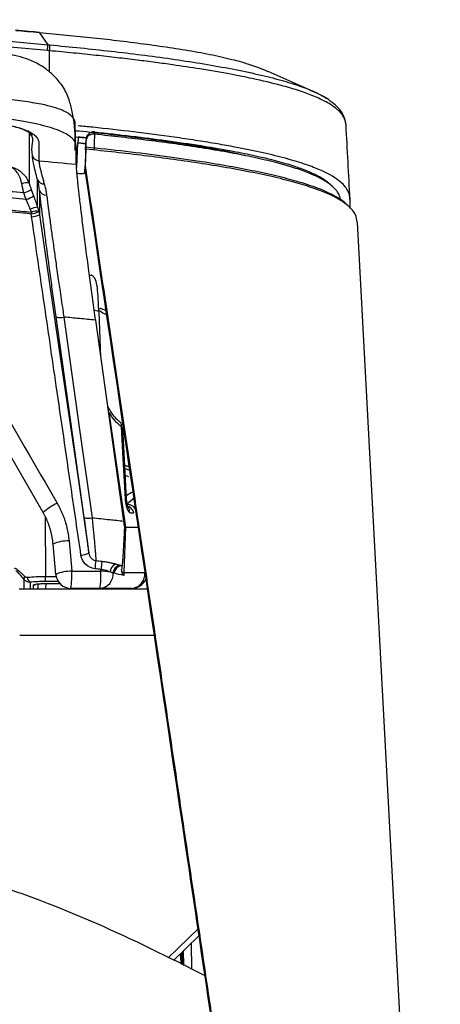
# Model space of a CAD drawing. Header units: millimetres. Extents: x 15 to 1195, y 5 to 836.
# Tile 19 of 35: x 633 to 661, y 147 to 212. Entities that reach past the tile are written whole.
import ezdxf

# ---------------------------------------------------------------- set-up
doc = ezdxf.new("R2010")
doc.units = ezdxf.units.MM

msp = doc.modelspace()

# ---------------------------------------------------------------- linework, layer by layer
at = {"color": 7, "linetype": 'Continuous', "lineweight": 25}
for p, q in [((634.714, 210.949), (635.262, 210.166)), ((635.38, 208.383), (635.376, 209.771)), ((652.635, 207.113), (649.686, 208.411)), ((634.188, 204.211), (633.976, 204.547)), ((638.323, 204.454), (638.312, 204.455)), ((637.061, 203.242), (637.061, 204)), ((637.249, 204.099), (637.119, 204.111)), ((637.754, 203.82), (637.747, 203.684)), ((637.761, 203.942), (637.754, 203.82)), ((637.762, 203.952), (637.755, 203.83)), ((637.113, 202.337), (637.113, 203.466)), ((637.168, 202.122), (637.225, 203.734)), ((637.747, 203.684), (637.678, 201.754)), ((637.747, 203.697), (637.747, 203.684)), ((637.678, 201.754), (637.683, 201.844)), ((637.683, 201.844), (637.686, 201.884)), ((637.686, 201.884), (637.689, 201.947)), ((637.705, 201.87), (637.686, 201.884)), ((634.591, 199.533), (634.591, 201.313)), ((634.715, 200.647), (634.715, 199.033)), ((655.049, 200.034), (655.049, 199.43)), ((634.187, 199.203), (634.187, 199.138)), ((634.187, 199.083), (634.187, 199.138)), ((660.963, 97.565), (655.534, 198.541)), ((638.074, 195.041), (638.073, 195.074)), ((638.607, 192.667), (638.713, 189.698)), ((638.372, 192.125), (640.218, 178.971)), ((634.956, 179.522), (630.738, 186.829)), ((640.418, 180.404), (640.163, 185.114)), ((640.617, 182.272), (640.309, 182.412)), ((640.557, 181.862), (640.334, 181.964)), ((640.413, 180.07), (640.944, 180.514)), ((635.076, 179.254), (635.11, 175.345)), ((640.344, 178.564), (640.239, 175.602)), ((640.344, 178.564), (641.168, 178.564)), ((635.782, 175.476), (635.607, 177.462)), ((636.65, 177.672), (636.825, 175.686)), ((638.731, 175.686), (638.735, 175.806)), ((640.12, 176.035), (640.118, 176.027)), ((640.239, 175.602), (641.608, 175.602)), ((633.713, 174.541), (633.713, 175.141)), ((634.111, 174.963), (634.111, 174.541)), ((634.316, 174.541), (634.316, 174.771)), ((634.616, 174.858), (634.616, 174.541)), ((634.619, 174.541), (634.622, 174.858)), ((635.053, 174.881), (635.115, 174.881)), ((635.11, 175.009), (635.11, 175.345)), ((635.11, 175.345), (635.803, 175.345)), ((635.947, 175.009), (635.11, 175.009)), ((635.115, 174.883), (635.115, 174.88)), ((635.115, 174.883), (636.047, 174.883)), ((635.115, 174.88), (636.05, 174.88)), ((635.122, 174.88), (635.119, 174.54)), ((633.39, 174.541), (641.767, 174.539)), ((640.756, 174.564), (638.682, 174.564)), ((638.969, 174.54), (638.97, 174.564)), ((639.47, 174.564), (639.47, 174.54)), ((639.471, 174.54), (639.471, 174.564)), ((633.418, 171.503), (642.328, 171.501)), ((643.133, 150.365), (645.139, 152.317)), ((643.48, 150.199), (645.145, 151.805)), ((644.637, 151.315), (644.667, 149.631)), ((643.992, 150.692), (644.026, 149.937)), ((644.089, 150.786), (644.084, 149.91)), ((644.163, 149.872), (644.146, 150.841))]:
    msp.add_line(p, q, dxfattribs=at)
at = {"color": 7, "linetype": 'Continuous', "lineweight": 25, "flags": 128}
for points in [[(634.714, 210.949), (634.713, 210.961), (634.712, 210.968), (634.71, 210.969), (634.708, 210.966)], [(634.03, 204.461), (634.03, 204.165), (634.03, 203.726), (634.03, 201.089)], [(638.309, 204.454), (638.311, 204.456), (638.312, 204.451), (638.313, 204.439), (638.312, 204.422), (638.311, 204.399), (638.31, 204.371), (638.307, 204.34), (638.305, 204.306)], [(638.319, 204.453), (638.322, 204.454), (638.325, 204.449), (638.326, 204.438), (638.327, 204.42), (638.327, 204.398), (638.326, 204.37), (638.324, 204.339), (638.321, 204.304)], [(637.244, 204.115), (637.247, 204.119), (637.249, 204.106), (637.249, 204.076), (637.247, 204.031), (637.244, 203.972), (637.239, 203.902), (637.233, 203.821), (637.225, 203.734)], [(637.738, 203.287), (637.751, 203.654), (637.761, 203.942)], [(638.321, 204.304), (638.301, 203.745), (638.285, 203.306)], [(637.744, 203.329), (637.722, 202.716), (637.705, 202.233)], [(637.738, 203.287), (637.744, 203.394), (637.749, 203.477)], [(637.689, 201.947), (637.698, 202.107), (637.705, 202.233)], [(634.175, 200.68), (634.261, 200.445), (634.328, 200.26)], [(633.838, 200.038), (633.753, 200.274), (633.685, 200.458)], [(634.715, 199.033), (635.815, 191.5), (636.526, 186.625), (637.237, 181.751), (637.949, 176.876)], [(637.651, 179.199), (636.618, 186.558), (635.807, 192.34)], [(636.31, 192.332), (637.343, 184.974), (638.154, 179.191)], [(639.264, 186.092), (639.631, 183.533), (639.868, 181.876), (640.105, 180.22), (640.341, 178.564)], [(639.976, 185.476), (639.962, 185.487), (639.917, 185.513)], [(640.343, 180.43), (640.2, 183.068), (640.087, 185.14)], [(640.418, 180.403), (640.418, 180.403), (640.398, 180.418), (640.343, 180.43)], [(640.12, 176.035), (640.097, 176.038), (640.079, 176.04)], [(641.183, 151.4), (641.192, 151.395), (641.2, 151.392)]]:
    msp.add_lwpolyline(points, dxfattribs=at)
at = {"color": 7, "linetype": 'Continuous', "lineweight": 25}
for centre, radius, start, end in [((629.875, 210.307), 5.389, 354.4267, 358.49752), ((634.719, 203.063), 0.499, 200.34775, 265.31091), ((635, 201.499), 0.45, 204.38918, 273.60558), ((633.821, 200.569), 0.56, 68.08896, 117.99937), ((633.183, 202.22), 1.832, 285.89862, 302.7749), ((635.147, 200.76), 0.446, 194.61198, 274.58504), ((633.336, 201.802), 1.833, 285.90088, 302.76466), ((634.854, 197.654), 1.898, 97.96921, 113.13289), ((634.538, 198.18), 1.082, 82.8583, 108.97822), ((633.997, 200.403), 1.334, 278.17845, 300.45367), ((649.028, 197.58), 14.94, 173.77135, 174.24616), ((633.121, 203.575), 4.616, 283.05159, 283.34491), ((635.07, 195.333), 3.97, 102.85801, 103.00737), ((634.145, 200.191), 1.291, 272.34465, 296.23762), ((636.071, 193.193), 0.893, 252.81267, 285.55324), ((638.318, 192.277), 0.485, 53.52615, 93.97113), ((639.747, 185.214), 0.348, 347.73243, 48.93848), ((637.359, 176.978), 3.499, 115.20708, 133.35591), ((640.504, 179.467), 0.58, 19.24935, 93.21393), ((637.915, 180.052), 0.893, 252.81422, 285.55146), ((636.589, 175.277), 2.396, 88.54613, 114.19663), ((637.377, 178.039), 1.296, 272.35054, 296.18637), ((645.43, 175.202), 7.12, 170.47397, 174.78646), ((645.754, 175.159), 7.048, 170.37506, 174.73192), ((639.929, 175.605), 0.589, 110.85683, 176.88519), ((640.056, 175.541), 0.523, 94.89659, 176.91712), ((640.114, 175.527), 0.514, 93.90769, 177.11602), ((636.765, 173.29), 2.397, 88.54646, 114.19143), ((636.778, 175.564), 1, 185.04926, 270), ((630.637, 175.383), 6.195, 352.4055, 2.80259), ((632.839, 175.383), 5.899, 352.02173, 2.94283), ((638.601, 175.497), 0.936, 274.94282, 4.42975), ((638.53, 169.411), 6.278, 82.5763, 88.16547), ((640.324, 176.031), 0.437, 240.90588, 258.88142), ((640.672, 175.502), 0.941, 275.13375, 6.12464), ((633.906, 175.215), 0.207, 140.07853, 200.84196), ((634.254, 175.252), 0.322, 173.05247, 243.57418), ((634.316, 175.073), 0.302, 269.96367, 307.40062), ((640.756, 175.564), 1, 270, 337.02342)]:
    msp.add_arc(centre, radius, start, end, dxfattribs=at)
for points, knots in [([(599.363, 211.805), (600.012, 211.804), (601.307, 211.802), (603.247, 211.787), (605.181, 211.764), (607.109, 211.73), (609.031, 211.688), (610.947, 211.636), (612.856, 211.575), (614.759, 211.505), (616.656, 211.427), (618.546, 211.339), (620.429, 211.243), (622.307, 211.138), (624.177, 211.024), (626.041, 210.902), (627.898, 210.772), (629.749, 210.633), (631.593, 210.486), (633.43, 210.331), (634.652, 210.221), (635.262, 210.166)], [0, 0, 0, 0, 0.054128, 0.10809, 0.161886, 0.215516, 0.26898, 0.322277, 0.375409, 0.428374, 0.481173, 0.533805, 0.586271, 0.638571, 0.690704, 0.74267, 0.79447, 0.846102, 0.897569, 0.948868, 1, 1, 1, 1]), ([(635.239, 209.784), (634.586, 209.843), (633.278, 209.961), (631.315, 210.125), (629.347, 210.28), (627.376, 210.426), (625.4, 210.562), (623.421, 210.688), (621.438, 210.805), (619.451, 210.911), (617.46, 211.008), (615.464, 211.095), (613.465, 211.171), (611.462, 211.238), (609.456, 211.295), (607.445, 211.341), (605.43, 211.377), (603.411, 211.403), (601.388, 211.419), (600.038, 211.421), (599.363, 211.422)], [0, 0, 0, 0, 0.05478, 0.109642, 0.16459, 0.219623, 0.274744, 0.329954, 0.385255, 0.440648, 0.496134, 0.551716, 0.607395, 0.663173, 0.71905, 0.77503, 0.831113, 0.887301, 0.943596, 1, 1, 1, 1]), ([(634.709, 210.968), (634.474, 210.989), (633.955, 211.035), (633.435, 211.081), (633.151, 211.105)], [0, 0, 0, 0, 0.4524151, 1, 1, 1, 1]), ([(649.698, 208.396), (649.5, 208.482), (649.029, 208.687), (648.003, 209.017), (646.642, 209.36), (645.098, 209.669), (643.447, 209.939), (641.177, 210.261), (638.257, 210.613), (635.895, 210.837), (634.714, 210.949)], [0, 0, 0, 0, 0.074914, 0.178415, 0.28163, 0.385678, 0.488937, 0.591112, 0.79556, 1, 1, 1, 1]), ([(637.061, 204), (637.045, 204.33), (637.017, 204.941), (636.861, 205.833), (636.66, 206.575), (636.433, 207.12), (636.176, 207.537), (635.913, 207.868), (635.652, 208.142), (635.323, 208.437), (635.037, 208.656), (634.564, 208.956), (633.947, 209.226), (633.093, 209.473), (632.176, 209.664), (631.158, 209.836), (629.765, 210.034), (627.912, 210.248), (626.409, 210.37), (625.624, 210.434)], [0, 0, 0, 0, 0.1204497, 0.2225823, 0.3070959, 0.3630661, 0.4088894, 0.4436733, 0.4669401, 0.4844174, 0.5135389, 0.5583028, 0.6247864, 0.6693798, 0.7174152, 0.762978, 0.8075808, 0.8995633, 1, 1, 1, 1]), ([(635.376, 209.771), (635.384, 209.856), (635.39, 209.942), (635.399, 210.079), (635.401, 210.129), (635.4, 210.153)], [0, 0, 0, 0, 0.5, 0.5, 1, 1, 1, 1]), ([(654.796, 204.812), (654.795, 204.85), (654.793, 204.924), (654.777, 205.036), (654.751, 205.144), (654.715, 205.249), (654.671, 205.351), (654.617, 205.449), (654.557, 205.544), (654.489, 205.636), (654.415, 205.724), (654.335, 205.808), (654.251, 205.888), (654.163, 205.965), (653.929, 206.154), (653.482, 206.442), (652.644, 206.828), (651.67, 207.176), (650.403, 207.55), (648.906, 207.904), (647.094, 208.265), (645.342, 208.567), (643.671, 208.818), (642.293, 209.007), (641.077, 209.163), (639.775, 209.319), (638.386, 209.474), (636.911, 209.627), (635.897, 209.722), (635.376, 209.771)], [0, 0, 0, 0, 0.024938, 0.048894, 0.071875, 0.09389, 0.114947, 0.135054, 0.154214, 0.172432, 0.189715, 0.206072, 0.22151, 0.236034, 0.24965, 0.327767, 0.392472, 0.447855, 0.499925, 0.575512, 0.624989, 0.693188, 0.749972, 0.785554, 0.823492, 0.863859, 0.906708, 0.952073, 1, 1, 1, 1]), ([(635.4, 210.153), (636.735, 210.023), (639.404, 209.761), (642.701, 209.342), (645.264, 208.952), (647.12, 208.628), (648.853, 208.271), (650.402, 207.892), (651.639, 207.508), (652.357, 207.249), (652.602, 207.126), (652.609, 207.123)], [0, 0, 0, 0, 0.198539, 0.396872, 0.496128, 0.596317, 0.696112, 0.796717, 0.897378, 0.996995, 1, 1, 1, 1]), ([(637.061, 204.514), (637.061, 204.583), (637.061, 204.71), (637.061, 204.88), (637.061, 205.011), (637.046, 205.103), (637.007, 205.24), (636.902, 205.424), (636.626, 205.661), (636.255, 205.863), (635.763, 206.049), (635.054, 206.234), (633.968, 206.426), (632.658, 206.588), (631.426, 206.711), (630.342, 206.809), (629.264, 206.898), (628.087, 206.987), (626.816, 207.075), (625.938, 207.13), (625.486, 207.158)], [0, 0, 0, 0, 0.066971, 0.121333, 0.163061, 0.192111, 0.208561, 0.291447, 0.362633, 0.422907, 0.471911, 0.531322, 0.60345, 0.679114, 0.735592, 0.780699, 0.829717, 0.882691, 0.939544, 1, 1, 1, 1]), ([(652.609, 207.123), (652.865, 207.005), (653.223, 206.841), (653.438, 206.688), (653.499, 206.645)], [0, 0, 0, 0, 0.716688, 1, 1, 1, 1]), ([(653.792, 206.446), (653.742, 206.489), (653.486, 206.702), (653, 206.936), (652.61, 207.124)], [0, 0, 0, 0, 0.198014, 1, 1, 1, 1]), ([(654.784, 204.979), (654.752, 205.144), (654.693, 205.446), (654.448, 205.842), (654.19, 206.149), (653.926, 206.347), (653.792, 206.446)], [0, 0, 0, 0, 0.318371, 0.581223, 0.788589, 1, 1, 1, 1]), ([(625.38, 205.698), (626.37, 205.632), (627.357, 205.558), (628.826, 205.426), (629.311, 205.378), (630.263, 205.274), (630.73, 205.218), (631.409, 205.124), (631.633, 205.091), (632.057, 205.023), (632.259, 204.987), (632.639, 204.913), (632.819, 204.874), (633.143, 204.795), (633.287, 204.756), (633.674, 204.636), (633.874, 204.555), (634.183, 204.399), (634.298, 204.322), (634.475, 204.172), (634.537, 204.097), (634.627, 203.952), (634.653, 203.881), (634.679, 203.741), (634.678, 203.672), (634.678, 203.533), (634.678, 203.188), (634.678, 202.842), (634.678, 202.565)], [0, 0, 0, 0, 0.125, 0.125, 0.1875, 0.1875, 0.25, 0.25, 0.28125, 0.28125, 0.3125, 0.3125, 0.34375, 0.34375, 0.375, 0.375, 0.4375, 0.4375, 0.5, 0.5, 0.5625, 0.5625, 0.625, 0.625, 0.6875, 0.6875, 0.75, 1, 1, 1, 1]), ([(637.113, 203.466), (637.112, 203.497), (637.11, 203.556), (637.093, 203.644), (637.067, 203.728), (637.013, 203.844), (636.906, 203.99), (636.696, 204.177), (636.394, 204.366), (635.954, 204.565), (635.368, 204.763), (634.606, 204.961), (633.686, 205.149), (632.638, 205.322), (631.506, 205.477), (630.348, 205.612), (629.153, 205.734), (627.962, 205.841), (626.729, 205.939), (625.915, 205.995), (625.487, 206.024)], [0, 0, 0, 0, 0.033485, 0.065322, 0.095521, 0.124097, 0.187726, 0.247478, 0.312608, 0.372456, 0.436564, 0.498036, 0.559396, 0.62336, 0.686106, 0.748626, 0.80927, 0.874331, 0.934012, 1, 1, 1, 1]), ([(631.087, 205.167), (631.372, 205.13), (632.067, 205.039), (632.869, 204.871), (633.499, 204.686), (633.882, 204.524), (633.999, 204.44), (634.06, 204.396)], [0, 0, 0, 0, 0.157849, 0.384943, 0.554423, 0.768275, 1, 1, 1, 1]), ([(648.161, 202.902), (647.963, 202.95), (647.296, 203.111), (646.161, 203.323), (644.872, 203.543), (643.723, 203.72), (642.401, 203.908), (640.882, 204.104), (639.15, 204.306), (637.846, 204.449), (637.119, 204.518), (637.023, 204.527)], [0, 0, 0, 0, 0.067424, 0.226293, 0.321758, 0.423865, 0.533106, 0.668532, 0.815979, 0.975838, 1, 1, 1, 1]), ([(637.09, 203.515), (637.09, 203.517), (637.09, 203.532), (637.088, 203.567), (637.086, 203.634), (637.083, 203.724), (637.078, 203.876), (637.07, 204.163), (637.065, 204.373), (637.06, 204.525)], [0, 0, 0, 0, 0.0041462, 0.0347299, 0.0655866, 0.1343792, 0.2185912, 0.4357892, 1, 1, 1, 1]), ([(655.049, 200.034), (655.042, 200.134), (655.029, 200.328), (654.906, 200.632), (654.69, 200.944), (654.329, 201.279), (653.798, 201.628), (653.049, 201.995), (652.047, 202.37), (650.753, 202.757), (649.183, 203.134), (647.633, 203.446), (646.198, 203.7), (644.906, 203.908), (643.131, 204.17), (640.884, 204.461), (638.776, 204.704), (637.559, 204.821), (637.239, 204.852)], [0, 0, 0, 0, 0.068721, 0.132444, 0.198518, 0.264776, 0.333934, 0.397537, 0.464114, 0.52995, 0.596263, 0.662569, 0.704355, 0.74853, 0.795327, 0.882594, 0.969151, 1, 1, 1, 1]), ([(638.309, 204.454), (638.23, 204.462), (638.149, 204.448), (638.009, 204.389), (637.95, 204.345), (637.811, 204.193), (637.766, 204.069), (637.761, 203.942)], [0, 0, 0, 0, 0.25, 0.25, 0.5, 0.5, 1, 1, 1, 1]), ([(638.319, 204.453), (639.124, 204.365), (640.701, 204.193), (643.033, 203.895), (645.136, 203.588), (646.973, 203.276), (648.54, 202.971), (649.936, 202.649), (651.124, 202.317), (652.086, 201.984), (652.823, 201.661), (653.363, 201.349), (653.71, 201.094), (653.831, 200.948), (653.875, 200.895)], [0, 0, 0, 0, 0.107674, 0.210989, 0.315666, 0.398534, 0.475545, 0.555711, 0.635435, 0.712869, 0.795249, 0.87487, 0.954625, 1, 1, 1, 1]), ([(655.052, 200.016), (655.007, 200.849), (654.919, 202.514), (654.835, 204.109), (654.793, 204.906)], [0, 0, 0, 0, 0.500059, 1, 1, 1, 1]), ([(634.086, 204.379), (634.091, 204.376), (634.206, 204.305), (634.21, 204.264), (634.214, 204.224)], [0, 0, 0, 0, 0.040816, 1, 1, 1, 1]), ([(634.251, 202.889), (634.227, 203.167), (634.191, 203.583), (634.324, 204.011), (634.207, 204.184), (634.188, 204.211)], [0, 0, 0, 0, 0.628394, 0.941314, 1, 1, 1, 1]), ([(637.244, 204.115), (637.401, 204.101), (637.605, 204.083), (637.757, 204.087), (637.791, 204.087)], [0, 0, 0, 0, 0.7736141, 1, 1, 1, 1]), ([(637.858, 204.032), (637.858, 204.032), (637.859, 204.047), (637.814, 204.058), (637.702, 204.076), (637.506, 204.091), (637.338, 204.108), (637.248, 204.117)], [0, 0, 0, 0, 0.003522, 0.196386, 0.423562, 0.689902, 1, 1, 1, 1]), ([(638.305, 204.306), (638.287, 204.307), (638.251, 204.309), (638.197, 204.306), (638.144, 204.3), (638.076, 204.285), (637.997, 204.256), (637.918, 204.211), (637.85, 204.153), (637.795, 204.079), (637.767, 204.006), (637.762, 203.957), (637.761, 203.942)], [0, 0, 0, 0, 0.061211, 0.123489, 0.186638, 0.250434, 0.369686, 0.50028, 0.612057, 0.750284, 0.92357, 1, 1, 1, 1]), ([(654.427, 199.95), (654.411, 200.07), (654.372, 200.363), (653.978, 200.869), (653.234, 201.38), (652.247, 201.816), (651.272, 202.154), (650.053, 202.494), (648.618, 202.822), (647.026, 203.13), (644.793, 203.503), (641.878, 203.913), (639.505, 204.174), (638.321, 204.304)], [0, 0, 0, 0, 0.090565, 0.220564, 0.350334, 0.415998, 0.481307, 0.546837, 0.612692, 0.677978, 0.743522, 0.872133, 1, 1, 1, 1]), ([(637.747, 203.684), (637.746, 203.683), (637.744, 203.681), (637.731, 203.679), (637.705, 203.679), (637.66, 203.681), (637.585, 203.688), (637.48, 203.7), (637.352, 203.716), (637.266, 203.728), (637.225, 203.734)], [0, 0, 0, 0, 0.074207, 0.157796, 0.250971, 0.37432, 0.500282, 0.683447, 0.851286, 1, 1, 1, 1]), ([(637.749, 203.477), (637.749, 203.479), (637.749, 203.481), (637.749, 203.474), (637.748, 203.463), (637.748, 203.44), (637.746, 203.398), (637.745, 203.353), (637.744, 203.329)], [0, 0, 0, 0, 0.135301, 0.26604, 0.388788, 0.500896, 0.745418, 1, 1, 1, 1]), ([(655.519, 198.54), (655.498, 198.702), (655.454, 199.048), (654.986, 199.63), (654.128, 200.186), (652.992, 200.664), (651.886, 201.031), (650.522, 201.398), (648.945, 201.749), (647.215, 202.077), (644.785, 202.477), (641.615, 202.915), (639.031, 203.191), (637.744, 203.329)], [0, 0, 0, 0, 0.1107203, 0.2366302, 0.3638965, 0.4276816, 0.4919288, 0.5555266, 0.6196846, 0.6834333, 0.7469692, 0.8739063, 1, 1, 1, 1]), ([(637.749, 203.477), (638.625, 203.385), (640.36, 203.201), (642.902, 202.882), (645.168, 202.556), (647.151, 202.227), (648.858, 201.9), (650.411, 201.552), (651.594, 201.233), (652.467, 200.954), (653.115, 200.715), (653.741, 200.444), (654.292, 200.141), (654.703, 199.868), (654.817, 199.715), (654.853, 199.666)], [0, 0, 0, 0, 0.109062, 0.21595, 0.319832, 0.399732, 0.479694, 0.559994, 0.639522, 0.691268, 0.744601, 0.800034, 0.877013, 0.960479, 1, 1, 1, 1]), ([(634.591, 201.313), (634.535, 201.516), (634.485, 201.704), (634.401, 202.04), (634.365, 202.19), (634.28, 202.586), (634.251, 202.776), (634.251, 202.889)], [0, 0, 0, 0, 0.25, 0.25, 0.5, 0.5, 1, 1, 1, 1]), ([(634.678, 202.565), (634.679, 202.549), (634.68, 202.517), (634.686, 202.457), (634.695, 202.389), (634.708, 202.311), (634.725, 202.223), (634.745, 202.127), (634.774, 201.996), (634.816, 201.822), (634.876, 201.593), (634.946, 201.338), (635.001, 201.146), (635.028, 201.05)], [0, 0, 0, 0, 0.070504, 0.141292, 0.212347, 0.283653, 0.355193, 0.426948, 0.498902, 0.621976, 0.746565, 0.872598, 1, 1, 1, 1]), ([(633.685, 200.458), (633.042, 200.514), (631.756, 200.626), (629.829, 200.782), (627.904, 200.928), (625.982, 201.064), (624.063, 201.191), (622.147, 201.308), (620.233, 201.415), (618.322, 201.513), (616.414, 201.601), (614.508, 201.68), (612.606, 201.75), (610.706, 201.81), (608.808, 201.86), (606.914, 201.901), (605.022, 201.934), (603.133, 201.956), (601.247, 201.97), (599.991, 201.972), (599.363, 201.973)], [0, 0, 0, 0, 0.056384, 0.112662, 0.168837, 0.224909, 0.28088, 0.336752, 0.392526, 0.448203, 0.503786, 0.559275, 0.614672, 0.669979, 0.725197, 0.780327, 0.835371, 0.890331, 0.945206, 1, 1, 1, 1]), ([(632.74, 202.193), (632.774, 202.187), (632.851, 202.172), (632.984, 202.132), (633.154, 202.065), (633.333, 201.967), (633.513, 201.836), (633.671, 201.687), (633.802, 201.527), (633.9, 201.375), (633.974, 201.234), (634.011, 201.137), (634.03, 201.089)], [0, 0, 0, 0, 0.063535, 0.143724, 0.251138, 0.38962, 0.501246, 0.632505, 0.750354, 0.837746, 0.920983, 1, 1, 1, 1]), ([(633.558, 201.064), (633.55, 201.1), (633.534, 201.173), (633.504, 201.28), (633.468, 201.387), (633.415, 201.517), (633.339, 201.669), (633.241, 201.818), (633.126, 201.954), (632.997, 202.068), (632.864, 202.15), (632.776, 202.181), (632.74, 202.193)], [0, 0, 0, 0, 0.058791, 0.120029, 0.183689, 0.24972, 0.366893, 0.498847, 0.60486, 0.74897, 0.89834, 1, 1, 1, 1]), ([(637.136, 201.905), (637.139, 201.87), (637.145, 201.8), (637.155, 201.684), (637.167, 201.559), (637.18, 201.426), (637.194, 201.284), (637.209, 201.133), (637.226, 200.973), (637.244, 200.804), (637.264, 200.627), (637.313, 200.196), (637.402, 199.432), (637.553, 198.216), (637.729, 196.852), (637.887, 195.661), (638.012, 194.729), (638.099, 194.094), (638.188, 193.448), (638.279, 192.792), (638.341, 192.348), (638.372, 192.125)], [0, 0, 0, 0, 0.025054, 0.050043, 0.074988, 0.09991, 0.124829, 0.149767, 0.174742, 0.199777, 0.224892, 0.250107, 0.374741, 0.499935, 0.624471, 0.749498, 0.799656, 0.849639, 0.899594, 0.949666, 1, 1, 1, 1]), ([(637.689, 201.947), (639.886, 187.189), (642.084, 172.415), (645.381, 150.216), (646.48, 142.81), (648.679, 127.978), (649.778, 120.553), (650.877, 113.113)], [0, 0, 0, 0, 0.5, 0.5, 0.75, 0.75, 1, 1, 1, 1]), ([(637.705, 202.233), (638.065, 199.815), (638.779, 195.025), (639.838, 187.906), (640.878, 180.924), (641.896, 174.078), (642.894, 167.37), (643.871, 160.798), (644.827, 154.362), (645.763, 148.063), (646.678, 141.901), (647.572, 135.875), (648.446, 129.985), (649.299, 124.232), (650.131, 118.615), (650.679, 114.914), (650.95, 113.086)], [0, 0, 0, 0, 0.0815971, 0.1616289, 0.2400956, 0.3169971, 0.3923339, 0.466106, 0.5383138, 0.6089576, 0.6780377, 0.7455546, 0.8115087, 0.8759006, 0.9387308, 1, 1, 1, 1]), ([(634.715, 200.647), (634.708, 200.705), (634.694, 200.822), (634.664, 200.99), (634.63, 201.155), (634.604, 201.26), (634.591, 201.313)], [0, 0, 0, 0, 0.243624, 0.491471, 0.743579, 1, 1, 1, 1]), ([(637.678, 201.754), (637.677, 201.751), (637.675, 201.745), (637.66, 201.737), (637.634, 201.729), (637.591, 201.722), (637.525, 201.717), (637.445, 201.716), (637.354, 201.718), (637.256, 201.723), (637.188, 201.729), (637.154, 201.732)], [0, 0, 0, 0, 0.083275, 0.166386, 0.250793, 0.375219, 0.499911, 0.623709, 0.749206, 0.875301, 1, 1, 1, 1]), ([(633.685, 200.458), (633.679, 200.488), (633.665, 200.552), (633.643, 200.654), (633.617, 200.776), (633.588, 200.915), (633.568, 201.014), (633.558, 201.064)], [0, 0, 0, 0, 0.146331, 0.312735, 0.500061, 0.747237, 1, 1, 1, 1]), ([(635.807, 192.34), (635.749, 192.751), (635.692, 193.158), (635.581, 193.964), (635.526, 194.363), (635.367, 195.528), (635.268, 196.272), (635.128, 197.336), (635.083, 197.684), (634.997, 198.352), (634.956, 198.673), (634.841, 199.591), (634.773, 200.148), (634.715, 200.647)], [0, 0, 0, 0, 0.125, 0.125, 0.25, 0.25, 0.5, 0.5, 0.625, 0.625, 0.75, 0.75, 1, 1, 1, 1]), ([(635.028, 201.05), (635.043, 200.999), (635.07, 200.9), (635.107, 200.749), (635.137, 200.601), (635.163, 200.458), (635.176, 200.362), (635.182, 200.315)], [0, 0, 0, 0, 0.2232309, 0.4349447, 0.635031, 0.8234036, 1, 1, 1, 1]), ([(634.108, 199.399), (634.084, 199.457), (634.036, 199.572), (633.966, 199.737), (633.901, 199.892), (633.859, 199.991), (633.838, 200.038)], [0, 0, 0, 0, 0.276343, 0.534877, 0.775966, 1, 1, 1, 1]), ([(635.182, 200.315), (635.191, 200.249), (635.208, 200.117), (635.235, 199.907), (635.263, 199.688), (635.293, 199.459), (635.325, 199.22), (635.358, 198.97), (635.419, 198.517), (635.516, 197.809), (635.651, 196.842), (635.803, 195.781), (635.931, 194.891), (636.046, 194.11), (636.136, 193.495), (636.227, 192.884), (636.286, 192.49), (636.31, 192.332)], [0, 0, 0, 0, 0.03428, 0.069039, 0.104266, 0.139949, 0.176078, 0.212638, 0.249615, 0.370187, 0.499821, 0.614513, 0.748624, 0.802869, 0.874043, 0.949837, 1, 1, 1, 1]), ([(630.222, 199.627), (630.644, 199.58), (631.505, 199.483), (632.823, 199.341), (633.72, 199.248), (634.177, 199.201)], [0, 0, 0, 0, 0.320084, 0.653413, 1, 1, 1, 1]), ([(637.43, 176.744), (637.215, 178.221), (636.676, 181.914), (635.868, 187.453), (635.006, 193.362), (634.467, 197.055), (634.198, 198.901)], [0, 0, 0, 0, 0.2, 0.5, 0.75, 1, 1, 1, 1]), ([(638.598, 192.688), (638.584, 193.039), (638.559, 193.69), (638.501, 194.409), (638.385, 194.819), (638.227, 195.023), (638.122, 195.066), (638.074, 195.086)], [0, 0, 0, 0, 0.318552, 0.589355, 0.81695, 0.914701, 1, 1, 1, 1]), ([(639.055, 192.768), (639.029, 192.777), (638.814, 192.847), (638.713, 192.906), (638.653, 192.87), (638.64, 192.862)], [0, 0, 0, 0, 0.094514, 0.795028, 1, 1, 1, 1]), ([(638.372, 192.125), (638.026, 192.16), (637.339, 192.23), (636.651, 192.299), (636.31, 192.332)], [0, 0, 0, 0, 0.503826, 1, 1, 1, 1]), ([(639.098, 192.479), (638.932, 192.556), (638.714, 192.656), (638.669, 192.743), (638.658, 192.764)], [0, 0, 0, 0, 0.759955, 1, 1, 1, 1]), ([(639.158, 186.521), (639.226, 186.387), (639.451, 185.938), (639.725, 185.688), (639.917, 185.513)], [0, 0, 0, 0, 0.297381, 1, 1, 1, 1]), ([(640.087, 185.14), (639.94, 185.258), (639.796, 185.392), (639.52, 185.704), (639.387, 185.882), (639.264, 186.092)], [0, 0, 0, 0, 0.5, 0.5, 1, 1, 1, 1]), ([(640.578, 182.534), (640.506, 182.552), (640.395, 182.58), (640.323, 182.608), (640.298, 182.617)], [0, 0, 0, 0, 0.6493354, 1, 1, 1, 1]), ([(640.406, 180.628), (640.416, 180.639), (640.532, 180.752), (640.685, 180.819), (640.824, 180.879)], [0, 0, 0, 0, 0.091312, 1, 1, 1, 1]), ([(635.868, 180.144), (635.904, 180.081), (635.975, 179.954), (636.073, 179.76), (636.165, 179.563), (636.248, 179.363), (636.325, 179.16), (636.418, 178.884), (636.515, 178.534), (636.602, 178.106), (636.634, 177.817), (636.65, 177.672)], [0, 0, 0, 0, 0.083202, 0.166218, 0.249157, 0.332125, 0.415231, 0.498583, 0.66568, 0.832526, 1, 1, 1, 1]), ([(640.609, 179.538), (640.598, 179.548), (640.587, 179.56), (640.565, 179.586), (640.554, 179.602), (640.534, 179.632), (640.525, 179.648), (640.506, 179.682), (640.496, 179.702), (640.458, 179.787), (640.432, 179.866), (640.409, 179.957)], [0, 0, 0, 0, 0.125, 0.125, 0.25, 0.25, 0.375, 0.375, 0.5, 0.5, 1, 1, 1, 1]), ([(640.471, 180.022), (640.459, 180.077), (640.433, 180.202), (640.423, 180.331), (640.418, 180.403)], [0, 0, 0, 0, 0.442334, 1, 1, 1, 1]), ([(640.532, 179.845), (640.532, 179.845), (640.533, 179.844), (640.53, 179.85), (640.523, 179.865), (640.513, 179.885), (640.495, 179.934), (640.481, 179.984), (640.471, 180.022)], [0, 0, 0, 0, 0.06518, 0.193183, 0.304153, 0.419548, 0.548426, 1, 1, 1, 1]), ([(640.885, 179.518), (640.872, 179.558), (640.846, 179.643), (640.766, 179.765), (640.651, 179.867), (640.553, 179.925), (640.501, 179.93), (640.498, 179.93)], [0, 0, 0, 0, 0.206708, 0.443574, 0.705892, 0.983071, 1, 1, 1, 1]), ([(635.607, 177.462), (635.6, 177.533), (635.585, 177.674), (635.553, 177.883), (635.513, 178.087), (635.465, 178.285), (635.411, 178.479), (635.349, 178.667), (635.282, 178.85), (635.208, 179.027), (635.129, 179.198), (635.046, 179.363), (634.986, 179.469), (634.956, 179.522)], [0, 0, 0, 0, 0.098571, 0.195606, 0.291106, 0.385073, 0.477507, 0.568409, 0.657782, 0.745626, 0.831943, 0.916734, 1, 1, 1, 1]), ([(640.609, 179.538), (640.613, 179.576), (640.622, 179.66), (640.595, 179.77), (640.547, 179.819), (640.526, 179.842)], [0, 0, 0, 0, 0.318389, 0.693239, 1, 1, 1, 1]), ([(640.885, 179.518), (640.873, 179.512), (640.863, 179.506), (640.841, 179.497), (640.832, 179.493), (640.809, 179.486), (640.798, 179.483), (640.775, 179.479), (640.764, 179.478), (640.74, 179.478), (640.728, 179.479), (640.704, 179.484), (640.693, 179.487), (640.656, 179.502), (640.632, 179.518), (640.609, 179.538)], [0, 0, 0, 0, 0.125, 0.125, 0.25, 0.25, 0.375, 0.375, 0.5, 0.5, 0.625, 0.625, 0.75, 0.75, 1, 1, 1, 1]), ([(637.949, 176.876), (637.938, 176.981), (637.924, 177.114), (637.886, 177.431), (637.863, 177.617), (637.811, 178.019), (637.782, 178.241), (637.719, 178.706), (637.686, 178.948), (637.651, 179.199)], [0, 0, 0, 0, 0.25, 0.25, 0.5, 0.5, 0.75, 0.75, 1, 1, 1, 1]), ([(638.154, 179.191), (638.544, 179.15), (639.232, 179.078), (639.92, 179.003), (640.218, 178.971)], [0, 0, 0, 0, 0.566846, 1, 1, 1, 1]), ([(638.154, 179.191), (638.159, 179.149), (638.169, 179.054), (638.185, 178.898), (638.206, 178.693), (638.227, 178.483), (638.258, 178.177), (638.29, 177.839), (638.327, 177.446), (638.356, 177.107), (638.378, 176.837), (638.393, 176.639), (638.403, 176.492), (638.406, 176.417), (638.408, 176.38)], [0, 0, 0, 0, 0.0339028, 0.0755288, 0.1251259, 0.2003035, 0.2497705, 0.3849431, 0.499613, 0.6291274, 0.749581, 0.8352728, 0.9188309, 1, 1, 1, 1]), ([(640.218, 178.971), (640.228, 178.902), (640.247, 178.766), (640.265, 178.631), (640.275, 178.564)], [0, 0, 0, 0, 0.500135, 1, 1, 1, 1]), ([(640.275, 178.564), (640.272, 178.51), (640.267, 178.402), (640.26, 178.243), (640.253, 178.087), (640.246, 177.934), (640.238, 177.785), (640.226, 177.542), (640.209, 177.223), (640.188, 176.861), (640.168, 176.553), (640.152, 176.335), (640.139, 176.188), (640.129, 176.091), (640.123, 176.054), (640.12, 176.035)], [0, 0, 0, 0, 0.041754, 0.083319, 0.124792, 0.16627, 0.207851, 0.24963, 0.374422, 0.499305, 0.624172, 0.749123, 0.83287, 0.916229, 1, 1, 1, 1]), ([(638.339, 175.849), (638.109, 175.873), (637.894, 175.978), (637.568, 176.304), (637.463, 176.517), (637.43, 176.744)], [0, 0, 0, 0, 0.5, 0.5, 1, 1, 1, 1]), ([(637.949, 176.876), (637.953, 176.85), (637.962, 176.798), (637.987, 176.725), (638.018, 176.659), (638.054, 176.6), (638.107, 176.533), (638.185, 176.464), (638.292, 176.404), (638.37, 176.388), (638.408, 176.38)], [0, 0, 0, 0, 0.110821, 0.21729, 0.318303, 0.412895, 0.500302, 0.672538, 0.840232, 1, 1, 1, 1]), ([(638.804, 176.338), (638.846, 176.333), (638.929, 176.323), (639.051, 176.305), (639.171, 176.285), (639.328, 176.255), (639.518, 176.211), (639.653, 176.173), (639.72, 176.155)], [0, 0, 0, 0, 0.126135, 0.250996, 0.37525, 0.499568, 0.752495, 1, 1, 1, 1]), ([(639.72, 176.155), (639.748, 176.146), (639.804, 176.13), (639.88, 176.106), (639.95, 176.083), (639.991, 176.069), (640.012, 176.062)], [0, 0, 0, 0, 0.255966, 0.507097, 0.75468, 1, 1, 1, 1]), ([(633.103, 175.862), (633.104, 175.866), (633.105, 175.875), (633.116, 175.88), (633.133, 175.877), (633.157, 175.866), (633.188, 175.847), (633.226, 175.82), (633.29, 175.771), (633.395, 175.682), (633.554, 175.536), (633.681, 175.412), (633.748, 175.348)], [0, 0, 0, 0, 0.063398, 0.1273, 0.191982, 0.257709, 0.324735, 0.393296, 0.463617, 0.626672, 0.804989, 1, 1, 1, 1]), ([(633.713, 175.141), (633.545, 175.339), (633.403, 175.498), (633.212, 175.687), (633.164, 175.716), (633.164, 175.685)], [0, 0, 0, 0, 0.5, 0.5, 1, 1, 1, 1]), ([(639.341, 175.637), (639.325, 175.643), (639.283, 175.66), (639.211, 175.687), (639.133, 175.713), (639.028, 175.745), (638.898, 175.779), (638.787, 175.798), (638.735, 175.806)], [0, 0, 0, 0, 0.09726, 0.250937, 0.392259, 0.500489, 0.76933, 1, 1, 1, 1]), ([(639.534, 175.569), (639.518, 175.575), (639.483, 175.588), (639.419, 175.611), (639.368, 175.628), (639.341, 175.637)], [0, 0, 0, 0, 0.302166, 0.63554, 1, 1, 1, 1]), ([(640.111, 175.649), (640.106, 175.674), (640.095, 175.724), (640.096, 175.772), (640.096, 175.796)], [0, 0, 0, 0, 0.498005, 1, 1, 1, 1]), ([(640.118, 176.027), (640.117, 176.021), (640.115, 176.009), (640.112, 175.982), (640.108, 175.941), (640.103, 175.885), (640.098, 175.825), (640.096, 175.796)], [0, 0, 0, 0, 0.166794, 0.332848, 0.49889, 0.757384, 1, 1, 1, 1]), ([(640.234, 175.409), (640.221, 175.427), (640.194, 175.463), (640.16, 175.522), (640.131, 175.585), (640.118, 175.628), (640.111, 175.649)], [0, 0, 0, 0, 0.2468439, 0.4951881, 0.7459513, 1, 1, 1, 1]), ([(640.239, 175.602), (640.238, 175.586), (640.235, 175.554), (640.233, 175.505), (640.232, 175.457), (640.233, 175.425), (640.234, 175.409)], [0, 0, 0, 0, 0.250144, 0.496776, 0.745045, 1, 1, 1, 1]), ([(634.111, 174.963), (634.092, 174.963), (634.054, 174.963), (633.997, 174.971), (633.942, 174.984), (633.872, 175.011), (633.79, 175.058), (633.738, 175.113), (633.713, 175.141)], [0, 0, 0, 0, 0.124936, 0.250031, 0.375287, 0.500707, 0.750393, 1, 1, 1, 1]), ([(633.748, 175.348), (633.756, 175.34), (633.773, 175.325), (633.802, 175.309), (633.838, 175.296), (633.882, 175.288), (633.917, 175.29), (633.935, 175.291)], [0, 0, 0, 0, 0.162375, 0.3277, 0.498834, 0.743946, 1, 1, 1, 1]), ([(635.11, 175.009), (634.935, 175.009), (634.756, 175.005), (634.414, 174.989), (634.253, 174.978), (634.111, 174.963)], [0, 0, 0, 0, 0.5, 0.5, 1, 1, 1, 1]), ([(634.316, 174.771), (634.316, 174.784), (634.333, 174.798), (634.411, 174.826), (634.472, 174.839), (634.628, 174.861), (634.723, 174.869), (634.919, 174.88), (635.021, 174.883), (635.115, 174.883)], [0, 0, 0, 0, 0.25, 0.25, 0.5, 0.5, 0.75, 0.75, 1, 1, 1, 1]), ([(645.528, 149.218), (643.187, 150.389), (638.14, 152.912), (629.973, 155.935), (624.087, 157.42), (621.139, 158.164)], [0, 0, 0, 0, 0.3016771, 0.6501564, 1, 1, 1, 1]), ([(644.006, 149.947), (644.002, 150.023), (643.991, 150.25), (643.949, 150.474), (643.92, 150.623)], [0, 0, 0, 0, 0.3335891, 1, 1, 1, 1])]:
    msp.add_open_spline(points, degree=3, knots=knots, dxfattribs=at)
for points in [[(634.714, 210.949), (634.195, 210.995), (633.675, 211.041), (633.155, 211.086)], [(635.376, 209.771), (635.33, 209.776), (635.285, 209.78), (635.239, 209.784)], [(635.262, 210.166), (635.308, 210.162), (635.354, 210.158), (635.4, 210.153)], [(638.321, 204.304), (638.316, 204.305), (638.31, 204.305), (638.305, 204.306)], [(634.678, 202.565), (635.49, 202.492), (636.302, 202.416), (637.113, 202.337)], [(637.113, 202.337), (637.113, 202.245), (637.121, 202.099), (637.136, 201.905)], [(633.838, 200.038), (622.38, 201.045), (610.871, 201.551), (599.363, 201.551)], [(634.03, 201.089), (634.076, 200.955), (634.124, 200.818), (634.175, 200.68)], [(634.328, 200.26), (634.417, 200.018), (634.504, 199.776), (634.591, 199.533)], [(634.164, 199.078), (632.845, 199.216), (631.526, 199.361), (630.209, 199.517)], [(634.177, 199.201), (634.158, 199.268), (634.135, 199.334), (634.108, 199.399)], [(634.591, 199.533), (634.623, 199.441), (634.651, 199.348), (634.673, 199.253)], [(634.673, 199.253), (634.69, 199.181), (634.705, 199.107), (634.715, 199.033)], [(634.198, 198.901), (634.189, 198.96), (634.178, 199.019), (634.164, 199.078)], [(631.65, 187.451), (633.056, 185.015), (634.46, 182.58), (635.868, 180.144)], [(640.409, 179.957), (640.371, 180.112), (640.351, 180.27), (640.343, 180.43)], [(640.409, 179.957), (640.447, 179.978), (640.475, 180.002), (640.471, 180.021)], [(640.341, 178.564), (640.342, 178.564), (640.343, 178.564), (640.344, 178.564)], [(638.408, 176.38), (638.54, 176.366), (638.672, 176.352), (638.804, 176.338)], [(640.012, 176.062), (640.034, 176.054), (640.057, 176.047), (640.079, 176.04)], [(640.079, 176.04), (640.092, 176.036), (640.105, 176.031), (640.118, 176.027)], [(636.825, 175.686), (637.461, 175.686), (638.096, 175.686), (638.731, 175.686)], [(638.735, 175.806), (638.603, 175.821), (638.471, 175.835), (638.339, 175.849)], [(639.601, 175.553), (639.579, 175.558), (639.557, 175.563), (639.534, 175.569)], [(640.234, 175.409), (640.026, 175.457), (639.815, 175.505), (639.601, 175.553)], [(633.935, 175.291), (634.274, 175.324), (634.691, 175.343), (635.11, 175.345)], [(638.682, 174.564), (638.047, 174.564), (637.413, 174.564), (636.778, 174.564)]]:
    msp.add_open_spline(points, degree=3, dxfattribs=at)

doc.saveas('drawing.dxf')
